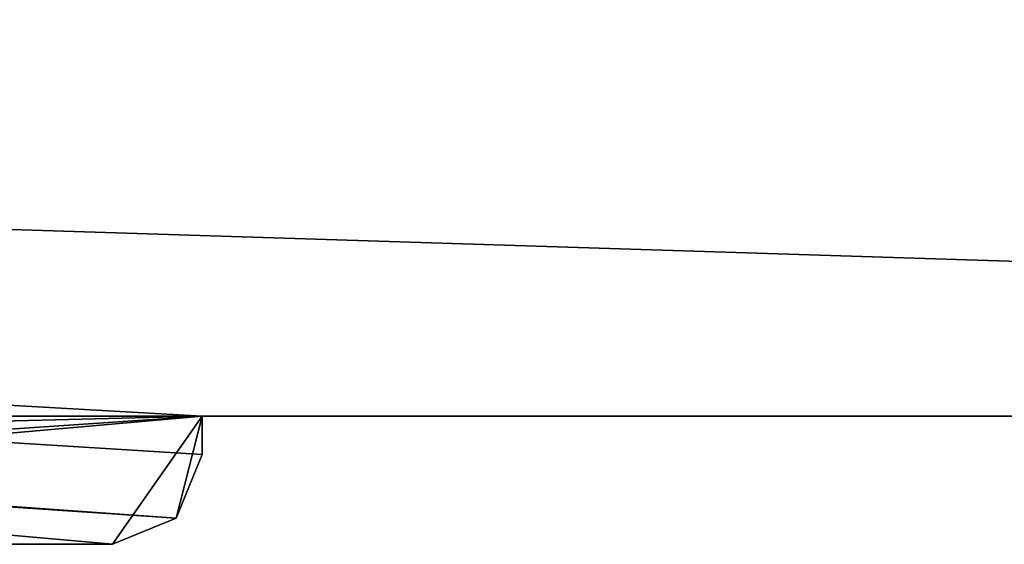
# Model space of a CAD drawing. Header units: millimetres. Extents: x -294 to 294, y -42 to 416.
# Tile 97 of 242: x 23 to 61, y -21 to -1. Entities that reach past the tile are written whole.
import ezdxf

# ---------------------------------------------------------------- set-up
doc = ezdxf.new("R2010")
doc.units = ezdxf.units.MM
doc.header["$LTSCALE"] = 65.185185
for name, color, linetype in [('1', 7, 'CONTINUOUS'), ('13', 7, 'CONTINUOUS'), ('17', 7, 'CONTINUOUS'), ('2', 7, 'CONTINUOUS'), ('5', 7, 'CONTINUOUS'), ('6', 7, 'CONTINUOUS'), ('7', 7, 'CONTINUOUS')]:
    doc.layers.add(name, color=color, linetype=linetype)

msp = doc.modelspace()

# ---------------------------------------------------------------- linework, layer by layer
at = {"layer": '1', "color": 7, "linetype": 'CONTINUOUS', "true_color": 0x404040}
for points in [[(30, -17.5), (28.975, -19.975), (30, -17.5, -2.8), (30, -17.5)], [(30, -17.5, -2.8), (28.975, -19.975), (28.975, -19.975, -2.8), (30, -17.5, -2.8)], [(26.5, -21), (26.5, -21, -2.8), (28.975, -19.975, -2.8), (26.5, -21)], [(28.975, -19.975), (26.5, -21), (28.975, -19.975, -2.8), (28.975, -19.975)]]:
    msp.add_3dface(points, dxfattribs=at)
at = {"layer": '13', "color": 7, "linetype": 'CONTINUOUS', "true_color": 0x404040}
for points in [[(252, -16, -447), (-252, -16, -447), (252, 68, -447), (252, -16, -447)], [(-252, -16, -447), (-252, 68, -447), (252, 68, -447), (-252, -16, -447)]]:
    msp.add_3dface(points, dxfattribs=at)
at = {"layer": '17', "color": 7, "linetype": 'CONTINUOUS', "true_color": 0x404040}
for points in [[(26.5, -21, -2.8), (26.5, -21), (-26.5, -21), (26.5, -21, -2.8)], [(-26.5, -21, -2.8), (26.5, -21, -2.8), (-26.5, -21), (-26.5, -21, -2.8)]]:
    msp.add_3dface(points, dxfattribs=at)
at = {"layer": '2', "color": 7, "linetype": 'CONTINUOUS', "true_color": 0x404040}
for points in [[(-28.975, -19.975, -2.8), (-30, -17.5, -2.8), (30, -16, -2.8), (-28.975, -19.975, -2.8)], [(30, -16, -2.8), (-30, -17.5, -2.8), (-30, -16, -2.8), (30, -16, -2.8)], [(-26.5, -21, -2.8), (-28.975, -19.975, -2.8), (30, -16, -2.8), (-26.5, -21, -2.8)], [(26.5, -21, -2.8), (-26.5, -21, -2.8), (30, -16, -2.8), (26.5, -21, -2.8)], [(28.975, -19.975, -2.8), (26.5, -21, -2.8), (30, -16, -2.8), (28.975, -19.975, -2.8)], [(30, -17.5, -2.8), (28.975, -19.975, -2.8), (30, -16, -2.8), (30, -17.5, -2.8)]]:
    msp.add_3dface(points, dxfattribs=at)
at = {"layer": '5', "color": 7, "linetype": 'CONTINUOUS', "true_color": 0x404040}
for points in [[(252, -16, -447), (-30, -16, -2.8), (-252, -16), (252, -16, -447)], [(-252, -16, -447), (252, -16, -447), (-252, -16), (-252, -16, -447)], [(30, -16, -2.8), (-30, -16, -2.8), (252, -16, -447), (30, -16, -2.8)], [(30, -16), (30, -16, -2.8), (252, -16, -447), (30, -16)], [(252, -16), (30, -16), (252, -16, -447), (252, -16)]]:
    msp.add_3dface(points, dxfattribs=at)
at = {"layer": '6', "color": 7, "linetype": 'CONTINUOUS', "true_color": 0x404040}
for points in [[(30, -17.5), (30, -17.5, -2.8), (30, -16), (30, -17.5)], [(30, -17.5, -2.8), (30, -16, -2.8), (30, -16), (30, -17.5, -2.8)]]:
    msp.add_3dface(points, dxfattribs=at)
at = {"layer": '7', "color": 7, "linetype": 'CONTINUOUS', "true_color": 0x404040}
for points in [[(28.975, -19.975), (30, -17.5), (-252, 0), (28.975, -19.975)], [(-30, -16), (28.975, -19.975), (-252, 0), (-30, -16)], [(30, -17.5), (30, -16), (-252, 0), (30, -17.5)], [(30, -16), (252, -16), (-252, 0), (30, -16)], [(-252, 0), (252, -16), (252, 0), (-252, 0)], [(26.5, -21), (28.975, -19.975), (-30, -16), (26.5, -21)], [(-26.5, -21), (26.5, -21), (-30, -16), (-26.5, -21)]]:
    msp.add_3dface(points, dxfattribs=at)

doc.saveas('drawing.dxf')
